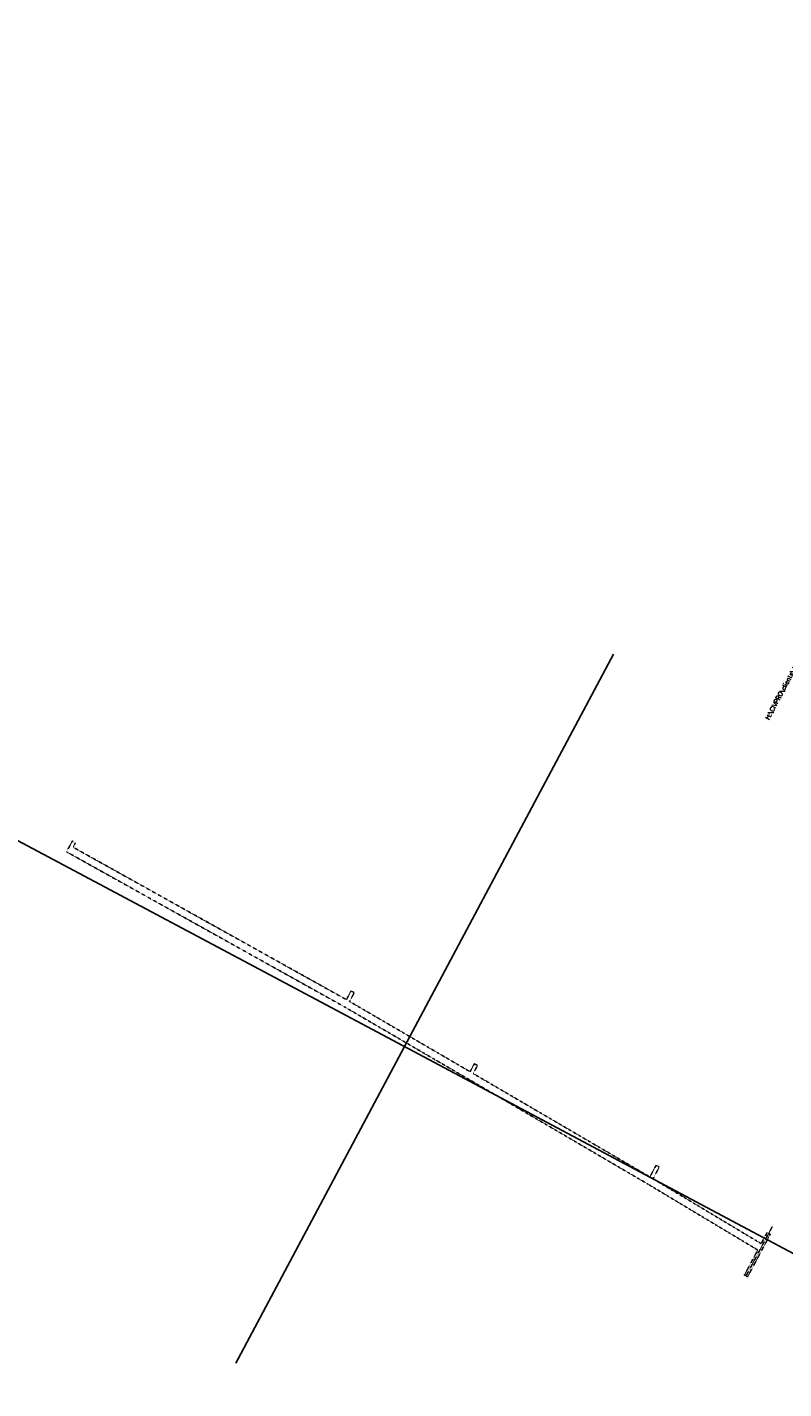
# Model space of a CAD drawing. Header units: feet. Extents: x 2245909 to 2250904, y 437476 to 439602.
# Tile 1 of 13: x 2246853 to 2247271, y 438632 to 439385. Entities that reach past the tile are written whole.
import ezdxf

# ---------------------------------------------------------------- set-up
doc = ezdxf.new("R2010")
doc.units = ezdxf.units.FT
doc.header["$MEASUREMENT"] = 0
doc.linetypes.add('OhDOT_USTN5', pattern=[0.11, 0.055, -0.055])
doc.layers.add('DR_X_Storm_Sewer', color=151, linetype='OhDOT_USTN5')
doc.layers.add('SH_Border', color=7, linetype='Continuous')
doc.styles.add('DwgStamp', font='romans.shx')

msp = doc.modelspace()

# ---------------------------------------------------------------- linework, layer by layer
at = {"layer": 'DR_X_Storm_Sewer', "color": 7, "linetype": 'Continuous'}
for p, q in [((2246002.34, 439385.258), (2247417.052, 438631.859)), ((2247177.17, 439038.385), (2246968.258, 438646.095))]:
    msp.add_line(p, q, dxfattribs=at)
at = {"layer": 'DR_X_Storm_Sewer'}
for p, q in [((2246874.477, 438928.949), (2246877.617, 438934.845)), ((2246877.617, 438934.845), (2246878.79, 438934.22)), ((2246878.113, 438931.523), (2246879.382, 438933.905)), ((2246878.113, 438931.523), (2247029.363, 438847.168)), ((2246875.359, 438928.479), (2246874.477, 438928.949)), ((2246875.359, 438928.479), (2247028.356, 438843.15)), ((2247029.363, 438847.168), (2247031.937, 438852.001)), ((2247031.101, 438846.177), (2247033.702, 438851.061)), ((2247031.937, 438852.001), (2247033.702, 438851.061)), ((2247028.356, 438843.15), (2247096.79, 438803.266)), ((2247031.101, 438846.177), (2247097.805, 438807.3)), ((2247097.805, 438807.3), (2247100.138, 438811.679)), ((2247099.534, 438806.291), (2247101.903, 438810.739)), ((2247100.138, 438811.679), (2247101.903, 438810.739)), ((2247096.79, 438803.266), (2247196.304, 438745.049)), ((2247099.534, 438806.291), (2247197.32, 438749.085)), ((2247197.32, 438749.085), (2247200.742, 438755.511)), ((2247199.043, 438748.064), (2247202.508, 438754.57)), ((2247200.742, 438755.511), (2247202.508, 438754.57)), ((2247196.304, 438745.049), (2247257.01, 438708.631)), ((2247199.043, 438748.064), (2247258.891, 438712.162)), ((2247250.499, 438694.276), (2247265.278, 438722.028)), ((2247251.381, 438693.806), (2247263.922, 438717.355)), ((2247258.891, 438712.162), (2247262.157, 438718.295)), ((2247262.157, 438718.295), (2247263.922, 438717.355)), ((2247249.616, 438694.746), (2247257.01, 438708.631)), ((2247249.616, 438694.746), (2247251.381, 438693.806))]:
    msp.add_line(p, q, dxfattribs=at)

# ---------------------------------------------------------------- texts
at = {"layer": 'SH_Border', "color": 7, "linetype": 'Continuous', "style": 'DwgStamp'}
msp.add_text('H:\\CIVPRO\\clients\\Jackson\\Mudbrook Sidewalk\\Plan\\12-18-25\\dwgs\\117553_GP002.dwg 18-Dec-25  2:41 PM', height=2.5, rotation=61.962663, dxfattribs=at).set_placement((2247263.246, 439001.906, 1083.62))

doc.saveas('drawing.dxf')
